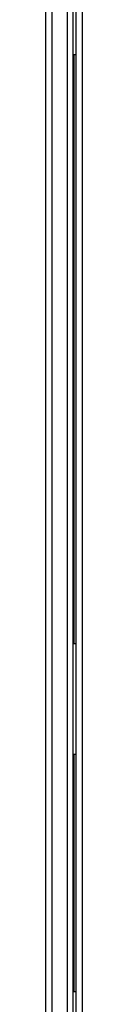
# Model space of a CAD drawing. Header units: millimetres. Extents: x 0 to 287, y 0 to 200.
# Tile 7 of 68: x 30.756 to 31.424, y 51.38 to 69.114. Entities that reach past the tile are written whole.
import ezdxf

# ---------------------------------------------------------------- set-up
doc = ezdxf.new("R2010")
doc.units = ezdxf.units.MM
doc.layers.add('130.193_BW4C_CTM', color=7, linetype='Continuous')
doc.layers.add('Défaut', color=7, linetype='Continuous')

# ---------------------------------------------------------------- blocks, each defined once
blk = doc.blocks.new('SE1')
at = {"layer": '130.193_BW4C_CTM', "color": 7, "linetype": 'Continuous'}
for p, q in [((30.756, 97.51), (30.756, 50.75)), ((30.876, 50.75), (30.876, 97.5)), ((31.148, 97.12), (31.148, 50.75)), ((31.256, 50.75), (31.256, 97.12)), ((31.306, 88.562), (31.306, 50.748)), ((31.424, 50.748), (31.424, 88.562)), ((31.276, 68.48), (31.256, 68.48)), ((31.276, 57.88), (31.276, 68.48)), ((31.306, 68.48), (31.276, 68.48)), ((31.256, 57.88), (31.276, 57.88)), ((31.276, 57.88), (31.306, 57.88)), ((31.276, 55.88), (31.256, 55.88)), ((31.276, 51.61), (31.276, 55.88)), ((31.306, 55.88), (31.276, 55.88)), ((31.256, 51.61), (31.276, 51.61)), ((31.276, 51.61), (31.306, 51.61))]:
    blk.add_line(p, q, dxfattribs=at)

msp = doc.modelspace()

# ---------------------------------------------------------------- block references
at = {"layer": 'Défaut'}
msp.add_blockref('SE1', (0, 0), dxfattribs=at)

doc.saveas('drawing.dxf')
